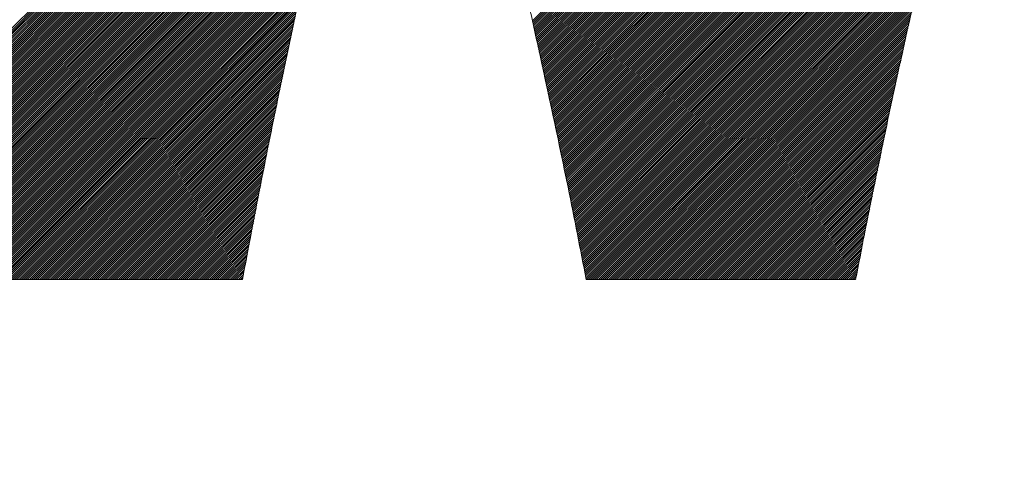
# Model space of a CAD drawing. Header units: millimetres. Extents: x 0 to 1300, y 0 to 891.
# Tile 65 of 141: x 176.14 to 180.38, y 596.82 to 598.72. Entities that reach past the tile are written whole.
import ezdxf

# ---------------------------------------------------------------- set-up
doc = ezdxf.new("R2010")
doc.units = ezdxf.units.MM
doc.header["$LTSCALE"] = 0.545669
doc.layers.add('NoLayerName_001', color=7, linetype='Continuous')
doc.layers.add('NoLayerName_002', color=7, linetype='Continuous')

# ---------------------------------------------------------------- blocks, each defined once
blk = doc.blocks.new('JZB_0007')
at = {"layer": 'NoLayerName_002', "color": 7, "linetype": 'Continuous', "lineweight": 25}
for p, q in [((9.8617, 4.1682), (6.848, 1.1545)), ((9.8638, 4.1614), (6.8496, 1.1472)), ((8.9936, 3.2823), (6.8512, 1.1399)), ((8.9904, 3.2702), (6.8528, 1.1325)), ((8.9872, 3.258), (6.8544, 1.1252)), ((8.9839, 3.2459), (6.856, 1.1179)), ((8.9807, 3.2338), (6.8575, 1.1106)), ((8.9775, 3.2216), (6.8591, 1.1033)), ((8.9743, 3.2095), (6.8607, 1.0959)), ((8.9711, 3.1974), (6.8623, 1.0886)), ((8.9679, 3.1853), (6.8639, 1.0813)), ((8.9647, 3.1731), (6.8655, 1.074)), ((8.9614, 3.161), (6.867, 1.0666)), ((8.9583, 3.149), (6.8686, 1.0593)), ((8.9552, 3.1369), (6.8702, 1.052)), ((8.952, 3.1249), (6.8718, 1.0447)), ((8.9489, 3.1128), (6.8734, 1.0373)), ((8.9457, 3.1008), (6.875, 1.03)), ((8.9426, 3.0887), (6.8765, 1.0227)), ((8.9394, 3.0767), (6.8781, 1.0154)), ((8.9363, 3.0646), (6.8797, 1.008)), ((8.9332, 3.0526), (6.8813, 1.0007)), ((8.93, 3.0405), (6.8829, 0.9934)), ((8.9269, 3.0285), (6.8845, 0.9861)), ((8.9237, 3.0164), (6.886, 0.9787)), ((8.9206, 3.0044), (6.8876, 0.9714)), ((8.9174, 2.9923), (6.8892, 0.9641)), ((8.9143, 2.9803), (6.8908, 0.9568)), ((8.9111, 2.9682), (6.8924, 0.9494)), ((8.908, 2.9561), (6.894, 0.9421)), ((8.9049, 2.9441), (6.8955, 0.9348)), ((8.9017, 2.932), (6.8971, 0.9275)), ((8.8986, 2.92), (6.8987, 0.9201)), ((8.8954, 2.9079), (6.9003, 0.9128)), ((8.8923, 2.8959), (6.9019, 0.9055)), ((8.8891, 2.8838), (6.9035, 0.8982)), ((8.886, 2.8718), (6.905, 0.8908)), ((8.8829, 2.8597), (6.9066, 0.8835)), ((8.8797, 2.8477), (6.9082, 0.8762)), ((8.8766, 2.8356), (6.9098, 0.8689)), ((8.8735, 2.8236), (6.9114, 0.8615)), ((8.8705, 2.8117), (6.913, 0.8542)), ((8.8675, 2.7999), (6.9146, 0.8469)), ((8.8645, 2.788), (6.9161, 0.8396)), ((8.8615, 2.7761), (6.9177, 0.8322)), ((8.8586, 2.7642), (6.9193, 0.8249)), ((8.8556, 2.7523), (6.9209, 0.8176)), ((8.8526, 2.7404), (6.9225, 0.8103)), ((8.8496, 2.7285), (6.9241, 0.8029)), ((8.8466, 2.7166), (6.9256, 0.7956)), ((6.1708, 2.6777), (4.5692, 1.0761)), ((6.1737, 2.6895), (4.5724, 1.0881)), ((8.8436, 2.7047), (6.9272, 0.7883)), ((8.8407, 2.6928), (6.9288, 0.781)), ((8.8377, 2.6809), (6.9304, 0.7736)), ((6.1601, 2.6314), (4.5572, 1.0284)), ((6.1628, 2.6429), (4.5601, 1.0403)), ((6.1654, 2.6545), (4.5631, 1.0521)), ((6.1681, 2.6661), (4.5661, 1.064)), ((8.8347, 2.669), (6.932, 0.7663)), ((8.8317, 2.6571), (6.9336, 0.759)), ((8.8287, 2.6452), (6.9351, 0.7517)), ((8.8257, 2.6334), (6.9367, 0.7443)), ((6.1521, 2.5966), (4.5483, 0.9928)), ((6.1548, 2.6082), (4.5513, 1.0047)), ((6.1574, 2.6198), (4.5542, 1.0166)), ((8.8227, 2.6215), (6.9383, 0.737)), ((8.8198, 2.6096), (6.9399, 0.7297)), ((8.8168, 2.5977), (6.9415, 0.7224)), ((6.1414, 2.5503), (4.5365, 0.9454)), ((6.1441, 2.5619), (4.5395, 0.9573)), ((6.1468, 2.5735), (4.5424, 0.9691)), ((6.1494, 2.585), (4.5454, 0.981)), ((8.8138, 2.5858), (6.9431, 0.715)), ((8.8108, 2.5739), (6.9446, 0.7077)), ((8.8078, 2.562), (6.9462, 0.7004)), ((8.8048, 2.5501), (6.9478, 0.6931)), ((6.1308, 2.504), (4.5247, 0.898)), ((6.1334, 2.5156), (4.5277, 0.9098)), ((6.1361, 2.5272), (4.5306, 0.9217)), ((6.1388, 2.5387), (4.5336, 0.9336)), ((8.8019, 2.5382), (6.9494, 0.6857)), ((8.7989, 2.5263), (6.951, 0.6784)), ((8.7959, 2.5144), (6.9526, 0.6711)), ((8.7929, 2.5025), (6.9541, 0.6638)), ((6.1227, 2.4693), (4.5159, 0.8624)), ((6.1254, 2.4808), (4.5188, 0.8743)), ((6.1281, 2.4924), (4.5218, 0.8861)), ((8.7899, 2.4906), (6.9557, 0.6564)), ((8.7869, 2.4787), (6.9573, 0.6491)), ((8.7839, 2.4668), (6.9589, 0.6418)), ((6.1121, 2.423), (4.5041, 0.815)), ((6.1147, 2.4345), (4.507, 0.8268)), ((6.1174, 2.4461), (4.51, 0.8387)), ((6.1201, 2.4577), (4.5129, 0.8506)), ((8.781, 2.455), (6.9605, 0.6345)), ((8.778, 2.4431), (6.9621, 0.6271)), ((8.775, 2.4312), (6.9636, 0.6198)), ((8.772, 2.4193), (6.9652, 0.6125)), ((6.1014, 2.3766), (4.4923, 0.7676)), ((6.1041, 2.3882), (4.4952, 0.7794)), ((6.1067, 2.3998), (4.4982, 0.7913)), ((6.1094, 2.4114), (4.5011, 0.8031)), ((8.769, 2.4074), (6.9668, 0.6052)), ((8.766, 2.3955), (6.9684, 0.5978)), ((8.7631, 2.3836), (6.97, 0.5905)), ((6.0934, 2.3419), (4.4835, 0.732)), ((6.0961, 2.3535), (4.4864, 0.7438)), ((6.0987, 2.3651), (4.4894, 0.7557)), ((8.7601, 2.3717), (6.9716, 0.5832)), ((8.7571, 2.3598), (6.9732, 0.5759)), ((8.7541, 2.3479), (6.9747, 0.5686)), ((8.7511, 2.336), (6.9763, 0.5612)), ((6.0827, 2.2956), (4.4717, 0.6846)), ((6.0854, 2.3072), (4.4746, 0.6964)), ((6.088, 2.3188), (4.4776, 0.7083)), ((6.0907, 2.3303), (4.4805, 0.7201)), ((8.7481, 2.3241), (6.9779, 0.5539)), ((8.7451, 2.3122), (6.9794, 0.5464)), ((8.7422, 2.3003), (6.9809, 0.539)), ((6.072, 2.2493), (4.4599, 0.6371)), ((6.0747, 2.2609), (4.4628, 0.649)), ((6.0774, 2.2724), (4.4658, 0.6608)), ((6.08, 2.284), (4.4687, 0.6727)), ((8.7392, 2.2885), (6.9824, 0.5316)), ((8.7362, 2.2766), (6.9839, 0.5242)), ((8.7332, 2.2647), (6.9854, 0.5168)), ((8.7302, 2.2528), (6.9869, 0.5094)), ((6.064, 2.2146), (4.451, 0.6015)), ((6.0667, 2.2261), (4.454, 0.6134)), ((6.0694, 2.2377), (4.4569, 0.6253)), ((8.7272, 2.2409), (6.9884, 0.502)), ((8.7243, 2.229), (6.9898, 0.4946)), ((8.7213, 2.2171), (6.9913, 0.4872)), ((8.7183, 2.2052), (6.9928, 0.4798)), ((6.0533, 2.1682), (4.4395, 0.5544)), ((6.056, 2.1798), (4.4422, 0.5661)), ((6.0587, 2.1914), (4.4451, 0.5778)), ((6.0614, 2.203), (4.4481, 0.5897)), ((8.7153, 2.1933), (6.9943, 0.4724)), ((8.7123, 2.1814), (6.9958, 0.4649)), ((8.7093, 2.1695), (6.9973, 0.4575)), ((6.0427, 2.1219), (4.4287, 0.5079)), ((6.0453, 2.1335), (4.4314, 0.5196)), ((6.048, 2.1451), (4.4341, 0.5312)), ((6.0507, 2.1567), (4.4368, 0.5428)), ((8.7063, 2.1576), (6.9988, 0.4501)), ((8.7034, 2.1458), (7.0003, 0.4427)), ((8.7006, 2.1341), (7.0018, 0.4353)), ((8.6979, 2.1224), (7.0033, 0.4279)), ((6.0347, 2.0872), (4.4205, 0.473)), ((6.0373, 2.0988), (4.4232, 0.4847)), ((6.04, 2.1104), (4.4259, 0.4963)), ((8.6951, 2.1107), (7.0048, 0.4205)), ((8.6923, 2.099), (7.0063, 0.4131)), ((8.6895, 2.0874), (7.0078, 0.4057)), ((6.024, 2.0409), (4.4096, 0.4265)), ((6.0267, 2.0525), (4.4123, 0.4382)), ((6.0293, 2.064), (4.4151, 0.4498)), ((6.032, 2.0756), (4.4178, 0.4614)), ((8.6868, 2.0757), (7.0093, 0.3983)), ((8.684, 2.064), (7.0108, 0.3909)), ((8.6812, 2.0523), (7.0123, 0.3834)), ((8.6784, 2.0406), (7.0138, 0.376)), ((6.0133, 1.9946), (4.3988, 0.38)), ((6.016, 2.0062), (4.4015, 0.3917)), ((6.0186, 2.0177), (4.4042, 0.4033)), ((6.0213, 2.0293), (4.4069, 0.4149)), ((8.6757, 2.029), (7.0153, 0.3686)), ((8.6729, 2.0173), (7.0168, 0.3612)), ((8.6701, 2.0056), (7.0183, 0.3538)), ((8.6673, 1.9939), (7.0198, 0.3464)), ((6.0053, 1.9598), (4.3906, 0.3452)), ((6.008, 1.9714), (4.3933, 0.3568)), ((6.0106, 1.983), (4.396, 0.3684)), ((8.6646, 1.9822), (7.0213, 0.339)), ((8.6618, 1.9705), (7.0228, 0.3316)), ((8.659, 1.9589), (7.0243, 0.3242)), ((5.9946, 1.9135), (4.3797, 0.2986)), ((5.9973, 1.9251), (4.3824, 0.3103)), ((6, 1.9367), (4.3852, 0.3219)), ((6.0026, 1.9483), (4.3879, 0.3335)), ((8.6562, 1.9472), (7.0258, 0.3168)), ((8.6535, 1.9355), (7.0273, 0.3093)), ((8.6507, 1.9238), (7.0288, 0.3019)), ((8.6479, 1.9121), (7.0303, 0.2945)), ((5.9839, 1.8672), (4.3689, 0.2521)), ((5.9866, 1.8788), (4.3716, 0.2638)), ((5.9893, 1.8904), (4.3743, 0.2754)), ((5.992, 1.902), (4.377, 0.287)), ((8.6451, 1.9004), (7.0318, 0.2871)), ((8.6424, 1.8888), (7.0333, 0.2797)), ((8.6396, 1.8771), (7.0348, 0.2723)), ((8.6368, 1.8654), (7.0363, 0.2649)), ((5.9759, 1.8325), (4.3607, 0.2173)), ((5.9786, 1.8441), (4.3634, 0.2289)), ((5.9813, 1.8556), (4.3661, 0.2405)), ((8.6341, 1.8537), (7.0378, 0.2575)), ((8.6313, 1.842), (7.0393, 0.2501)), ((8.6285, 1.8303), (7.0408, 0.2426)), ((5.9653, 1.7862), (4.3498, 0.1708)), ((5.9679, 1.7978), (4.3525, 0.1824)), ((5.9706, 1.8093), (4.3553, 0.194)), ((5.9733, 1.8209), (4.358, 0.2056)), ((8.6257, 1.8187), (7.0422, 0.2352)), ((8.623, 1.807), (7.0437, 0.2277)), ((8.6202, 1.7953), (7.0451, 0.2203)), ((8.6174, 1.7836), (7.0466, 0.2128)), ((5.9546, 1.7399), (4.339, 0.1242)), ((5.9573, 1.7515), (4.3417, 0.1359)), ((5.9599, 1.763), (4.3444, 0.1475)), ((5.9626, 1.7746), (4.3471, 0.1591)), ((8.6146, 1.7719), (7.048, 0.2053)), ((8.6119, 1.7603), (7.0495, 0.1979)), ((8.6091, 1.7486), (7.0509, 0.1904)), ((5.9466, 1.7051), (4.331, 0.0896)), ((5.9492, 1.7167), (4.3336, 0.1011)), ((5.9519, 1.7283), (4.3362, 0.1126)), ((8.6063, 1.7369), (7.0524, 0.183)), ((8.6035, 1.7252), (7.0538, 0.1755)), ((8.6008, 1.7135), (7.0553, 0.168)), ((8.598, 1.7018), (7.0567, 0.1606)), ((5.9359, 1.6588), (4.3208, 0.0437)), ((5.9386, 1.6704), (4.3233, 0.0552)), ((5.9412, 1.682), (4.3259, 0.0666)), ((5.9439, 1.6936), (4.3285, 0.0781)), ((8.5952, 1.6902), (7.0582, 0.1531)), ((8.5924, 1.6785), (7.0596, 0.1457)), ((8.5897, 1.6668), (7.0611, 0.1382)), ((8.5869, 1.6551), (7.0625, 0.1307)), ((5.9332, 1.6473), (4.3261, 0.0401)), ((5.9306, 1.6357), (4.335, 0.0401)), ((5.9279, 1.6241), (4.3439, 0.0401)), ((5.9252, 1.6125), (4.3528, 0.0401)), ((8.5841, 1.6434), (7.064, 0.1233)), ((8.5813, 1.6317), (7.0654, 0.1158)), ((8.5786, 1.6201), (7.0669, 0.1084)), ((5.9226, 1.6009), (4.3617, 0.0401)), ((5.9199, 1.5894), (4.3706, 0.0401)), ((5.9172, 1.5778), (4.3795, 0.0401)), ((8.5758, 1.6084), (7.0683, 0.1009)), ((8.573, 1.5967), (7.0698, 0.0934)), ((8.5702, 1.585), (7.0712, 0.086)), ((8.5675, 1.5733), (7.0726, 0.0785)), ((5.9145, 1.5662), (4.3885, 0.0401)), ((5.9119, 1.5546), (4.3974, 0.0401)), ((5.9092, 1.5431), (4.4063, 0.0401)), ((5.9065, 1.5315), (4.4152, 0.0401)), ((8.5647, 1.5617), (7.074, 0.071)), ((8.5619, 1.55), (7.0755, 0.0635)), ((8.5592, 1.5383), (7.0769, 0.056)), ((8.5564, 1.5266), (7.0783, 0.0485)), ((5.9039, 1.5199), (4.4241, 0.0401)), ((5.9012, 1.5083), (4.433, 0.0401)), ((5.8985, 1.4967), (4.4419, 0.0401)), ((5.8959, 1.4852), (4.4508, 0.0401)), ((8.5536, 1.5149), (7.0798, 0.0411)), ((8.5508, 1.5032), (7.0877, 0.0401)), ((8.5481, 1.4916), (7.0966, 0.0401)), ((5.8932, 1.4736), (4.4597, 0.0401)), ((5.8905, 1.462), (4.4686, 0.0401)), ((5.8879, 1.4504), (4.4775, 0.0401)), ((8.5453, 1.4799), (7.1055, 0.0401)), ((8.5425, 1.4682), (7.1144, 0.0401)), ((8.5399, 1.4567), (7.1233, 0.0401)), ((8.5374, 1.4453), (7.1323, 0.0401)), ((5.8852, 1.4389), (4.4864, 0.0401)), ((5.8825, 1.4273), (4.4954, 0.0401)), ((5.8798, 1.4157), (4.5043, 0.0401)), ((5.8772, 1.4041), (4.5132, 0.0401)), ((8.5348, 1.4338), (7.1412, 0.0401)), ((8.5323, 1.4223), (7.1501, 0.0401)), ((8.5297, 1.4109), (7.159, 0.0401)), ((8.5272, 1.3994), (7.1679, 0.0401)), ((5.8745, 1.3925), (4.5221, 0.0401)), ((5.8718, 1.381), (4.531, 0.0401)), ((5.8692, 1.3694), (4.5399, 0.0401)), ((5.8665, 1.3578), (4.5488, 0.0401)), ((8.5246, 1.388), (7.1768, 0.0401)), ((8.5221, 1.3765), (7.1857, 0.0401)), ((8.5195, 1.365), (7.1946, 0.0401)), ((5.8638, 1.3462), (4.5577, 0.0401)), ((5.8612, 1.3347), (4.5666, 0.0401)), ((5.8586, 1.3231), (4.5755, 0.0401)), ((8.517, 1.3536), (7.2035, 0.0401)), ((8.5144, 1.3421), (7.2124, 0.0401)), ((8.5119, 1.3307), (7.2213, 0.0401)), ((8.5093, 1.3192), (7.2302, 0.0401)), ((5.8562, 1.3119), (4.5844, 0.0401)), ((5.8538, 1.3006), (4.5933, 0.0401)), ((5.8515, 1.2893), (4.6023, 0.0401)), ((5.8491, 1.2781), (4.6112, 0.0401)), ((8.5068, 1.3077), (7.2392, 0.0401)), ((8.5042, 1.2963), (7.2481, 0.0401)), ((8.5017, 1.2848), (7.257, 0.0401)), ((8.4991, 1.2734), (7.2659, 0.0401)), ((5.8468, 1.2668), (4.6201, 0.0401)), ((5.8444, 1.2555), (4.629, 0.0401)), ((5.842, 1.2443), (4.6379, 0.0401)), ((5.8397, 1.233), (4.6468, 0.0401)), ((8.4966, 1.2619), (7.2748, 0.0401)), ((8.494, 1.2505), (7.2837, 0.0401)), ((8.4915, 1.239), (7.2926, 0.0401)), ((5.8373, 1.2217), (4.6557, 0.0401)), ((5.8349, 1.2105), (4.6646, 0.0401)), ((5.8326, 1.1992), (4.6735, 0.0401)), ((5.8302, 1.1879), (4.6824, 0.0401)), ((8.4889, 1.2275), (7.3015, 0.0401)), ((8.4864, 1.2161), (7.3104, 0.0401)), ((8.4838, 1.2046), (7.3193, 0.0401)), ((8.4813, 1.1932), (7.3282, 0.0401)), ((5.8279, 1.1766), (4.6913, 0.0401)), ((5.8255, 1.1654), (4.7003, 0.0401)), ((5.8231, 1.1541), (4.7092, 0.0401)), ((8.4787, 1.1817), (7.3371, 0.0401)), ((8.4762, 1.1702), (7.3461, 0.0401)), ((8.4736, 1.1588), (7.355, 0.0401)), ((8.4711, 1.1473), (7.3639, 0.0401)), ((5.8208, 1.1428), (4.7181, 0.0401)), ((5.8184, 1.1316), (4.727, 0.0401)), ((5.8161, 1.1203), (4.7359, 0.0401)), ((5.8137, 1.109), (4.7448, 0.0401)), ((8.4685, 1.1359), (7.3728, 0.0401)), ((8.466, 1.1244), (7.3817, 0.0401)), ((8.4634, 1.1129), (7.3906, 0.0401)), ((5.8113, 1.0978), (4.7537, 0.0401)), ((5.809, 1.0865), (4.7626, 0.0401)), ((5.8066, 1.0752), (4.7715, 0.0401)), ((5.8043, 1.064), (4.7804, 0.0401)), ((8.4609, 1.1015), (7.3995, 0.0401)), ((8.4583, 1.09), (7.4084, 0.0401)), ((8.4558, 1.0786), (7.4173, 0.0401)), ((8.4532, 1.0671), (7.4262, 0.0401)), ((5.8019, 1.0527), (4.7893, 0.0401)), ((5.7995, 1.0414), (4.7982, 0.0401)), ((5.7972, 1.0302), (4.8072, 0.0401)), ((5.7948, 1.0189), (4.8161, 0.0401)), ((8.4507, 1.0557), (7.4351, 0.0401)), ((8.4481, 1.0442), (7.444, 0.0401)), ((8.4456, 1.0327), (7.453, 0.0401)), ((8.443, 1.0213), (7.4619, 0.0401)), ((5.7925, 1.0076), (4.825, 0.0401)), ((5.7901, 0.9963), (4.8339, 0.0401)), ((5.7877, 0.9851), (4.8428, 0.0401)), ((8.4405, 1.0098), (7.4708, 0.0401)), ((8.4379, 0.9984), (7.4797, 0.0401)), ((8.4354, 0.9869), (7.4886, 0.0401)), ((8.4328, 0.9754), (7.4975, 0.0401)), ((5.7854, 0.9738), (4.8517, 0.0401)), ((5.783, 0.9625), (4.8606, 0.0401)), ((5.7807, 0.9513), (4.8695, 0.0401)), ((5.7783, 0.94), (4.8784, 0.0401)), ((8.4303, 0.964), (7.5064, 0.0401)), ((8.4277, 0.9525), (7.5153, 0.0401)), ((8.4252, 0.9411), (7.5242, 0.0401)), ((5.7759, 0.9287), (4.8873, 0.0401)), ((5.7736, 0.9175), (4.8962, 0.0401)), ((5.7712, 0.9062), (4.9051, 0.0401)), ((5.7689, 0.8949), (4.9141, 0.0401)), ((8.4226, 0.9296), (7.5331, 0.0401)), ((8.4201, 0.9181), (7.542, 0.0401)), ((8.4175, 0.9067), (7.5509, 0.0401)), ((8.415, 0.8952), (7.5599, 0.0401)), ((5.7665, 0.8837), (4.923, 0.0401)), ((5.7641, 0.8724), (4.9319, 0.0401)), ((5.7618, 0.8611), (4.9408, 0.0401)), ((5.7594, 0.8499), (4.9497, 0.0401)), ((8.4124, 0.8838), (7.5688, 0.0401)), ((8.4099, 0.8723), (7.5777, 0.0401)), ((8.4073, 0.8609), (7.5866, 0.0401)), ((8.4048, 0.8494), (7.5955, 0.0401)), ((5.7571, 0.8386), (4.9586, 0.0401)), ((5.7547, 0.8273), (4.9675, 0.0401)), ((5.7523, 0.816), (4.9764, 0.0401)), ((8.4022, 0.8379), (7.6044, 0.0401)), ((8.3997, 0.8265), (7.6133, 0.0401)), ((8.3971, 0.815), (7.6222, 0.0401)), ((5.75, 0.8048), (4.9853, 0.0401)), ((5.7476, 0.7935), (4.9942, 0.0401)), ((5.7453, 0.7822), (5.0031, 0.0401)), ((5.7429, 0.771), (5.012, 0.0401)), ((8.3946, 0.8036), (7.6311, 0.0401)), ((8.3923, 0.7924), (7.64, 0.0401)), ((8.39, 0.7812), (7.6489, 0.0401)), ((8.3877, 0.77), (7.6579, 0.0401)), ((5.7405, 0.7597), (5.021, 0.0401)), ((5.7382, 0.7484), (5.0299, 0.0401)), ((5.7358, 0.7372), (5.0388, 0.0401)), ((5.7335, 0.7259), (5.0477, 0.0401)), ((8.3854, 0.7588), (7.6668, 0.0401)), ((8.3831, 0.7476), (7.6757, 0.0401)), ((8.3808, 0.7364), (7.6846, 0.0401)), ((8.3785, 0.7252), (7.6935, 0.0401)), ((5.7311, 0.7146), (5.0566, 0.0401)), ((5.7287, 0.7034), (5.0655, 0.0401)), ((5.7264, 0.6921), (5.0744, 0.0401)), ((5.724, 0.6808), (5.0833, 0.0401)), ((8.3762, 0.7139), (7.7024, 0.0401)), ((8.3739, 0.7027), (7.7113, 0.0401)), ((8.3716, 0.6915), (7.7202, 0.0401)), ((8.3693, 0.6803), (7.7291, 0.0401)), ((5.7217, 0.6696), (5.0922, 0.0401)), ((5.7194, 0.6584), (5.1011, 0.0401)), ((5.7173, 0.6474), (5.11, 0.0401)), ((5.7152, 0.6364), (5.1189, 0.0401)), ((8.367, 0.6691), (7.738, 0.0401)), ((8.3647, 0.6579), (7.7469, 0.0401)), ((8.3625, 0.6467), (7.7558, 0.0401)), ((5.713, 0.6253), (5.1279, 0.0401)), ((5.7109, 0.6143), (5.1368, 0.0401)), ((5.7088, 0.6032), (5.1457, 0.0401)), ((8.3602, 0.6355), (7.7648, 0.0401)), ((8.3579, 0.6243), (7.7737, 0.0401)), ((8.3556, 0.6131), (7.7826, 0.0401)), ((8.3533, 0.6019), (7.7915, 0.0401)), ((5.7066, 0.5922), (5.1546, 0.0401)), ((5.7045, 0.5811), (5.1635, 0.0401)), ((5.7024, 0.5701), (5.1724, 0.0401)), ((5.7002, 0.559), (5.1813, 0.0401)), ((8.351, 0.5907), (7.8004, 0.0401)), ((8.3487, 0.5795), (7.8093, 0.0401)), ((8.3464, 0.5683), (7.8182, 0.0401)), ((8.3441, 0.5571), (7.8271, 0.0401)), ((5.6981, 0.548), (5.1902, 0.0401)), ((5.696, 0.537), (5.1991, 0.0401)), ((5.6938, 0.5259), (5.208, 0.0401)), ((5.6917, 0.5149), (5.2169, 0.0401)), ((8.3418, 0.5459), (7.836, 0.0401)), ((8.3395, 0.5347), (7.8449, 0.0401)), ((8.3372, 0.5235), (7.8538, 0.0401)), ((8.3349, 0.5123), (7.8627, 0.0401)), ((5.6896, 0.5038), (5.2258, 0.0401)), ((5.6874, 0.4928), (5.2348, 0.0401)), ((5.6853, 0.4817), (5.2437, 0.0401)), ((5.6832, 0.4707), (5.2526, 0.0401)), ((8.3326, 0.5011), (7.8717, 0.0401)), ((8.3303, 0.4899), (7.8806, 0.0401)), ((8.328, 0.4787), (7.8895, 0.0401)), ((8.3257, 0.4675), (7.8984, 0.0401)), ((5.681, 0.4597), (5.2615, 0.0401)), ((5.6789, 0.4486), (5.2704, 0.0401)), ((5.6767, 0.4376), (5.2793, 0.0401)), ((5.6746, 0.4265), (5.2882, 0.0401)), ((8.3234, 0.4563), (7.9073, 0.0401)), ((8.3211, 0.4451), (7.9162, 0.0401)), ((8.3188, 0.4339), (7.9251, 0.0401)), ((5.6725, 0.4155), (5.2971, 0.0401)), ((5.6703, 0.4044), (5.306, 0.0401)), ((5.6682, 0.3934), (5.3149, 0.0401)), ((5.6661, 0.3823), (5.3238, 0.0401)), ((8.3166, 0.4227), (7.934, 0.0401)), ((8.3143, 0.4115), (7.9429, 0.0401)), ((8.312, 0.4003), (7.9518, 0.0401)), ((8.3097, 0.3891), (7.9607, 0.0401)), ((5.6639, 0.3713), (5.3327, 0.0401)), ((5.6618, 0.3603), (5.3417, 0.0401)), ((5.6597, 0.3492), (5.3506, 0.0401)), ((8.3074, 0.3778), (7.9696, 0.0401)), ((8.3051, 0.3666), (7.9786, 0.0401)), ((8.3028, 0.3554), (7.9875, 0.0401)), ((8.3005, 0.3442), (7.9964, 0.0401)), ((5.6575, 0.3382), (5.3595, 0.0401)), ((5.6554, 0.3271), (5.3684, 0.0401)), ((5.6533, 0.3161), (5.3773, 0.0401)), ((5.6511, 0.305), (5.3862, 0.0401)), ((8.2982, 0.333), (8.0053, 0.0401)), ((8.2959, 0.3218), (8.0142, 0.0401)), ((8.2936, 0.3106), (8.0231, 0.0401)), ((8.2913, 0.2994), (8.032, 0.0401)), ((5.649, 0.294), (5.3951, 0.0401)), ((5.6469, 0.283), (5.404, 0.0401)), ((5.6447, 0.2719), (5.4129, 0.0401)), ((5.6426, 0.2609), (5.4218, 0.0401)), ((8.289, 0.2882), (8.0409, 0.0401)), ((8.2867, 0.277), (8.0498, 0.0401)), ((8.2844, 0.2658), (8.0587, 0.0401)), ((8.2821, 0.2546), (8.0676, 0.0401)), ((5.6404, 0.2498), (5.4307, 0.0401)), ((5.6383, 0.2388), (5.4397, 0.0401)), ((5.6362, 0.2277), (5.4486, 0.0401)), ((5.634, 0.2167), (5.4575, 0.0401)), ((8.2798, 0.2434), (8.0765, 0.0401)), ((8.2775, 0.2322), (8.0855, 0.0401)), ((8.2752, 0.221), (8.0944, 0.0401)), ((5.6319, 0.2056), (5.4664, 0.0401)), ((5.6298, 0.1946), (5.4753, 0.0401)), ((5.6276, 0.1836), (5.4842, 0.0401)), ((5.6255, 0.1725), (5.4931, 0.0401)), ((8.273, 0.2098), (8.1033, 0.0401)), ((8.2707, 0.1986), (8.1122, 0.0401)), ((8.2684, 0.1874), (8.1211, 0.0401)), ((8.2661, 0.1762), (8.13, 0.0401)), ((5.6234, 0.1615), (5.502, 0.0401)), ((5.6212, 0.1504), (5.5109, 0.0401)), ((5.6191, 0.1394), (5.5198, 0.0401)), ((5.617, 0.1283), (5.5287, 0.0401)), ((8.264, 0.1652), (8.1389, 0.0401)), ((8.2618, 0.1541), (8.1478, 0.0401)), ((8.2597, 0.1431), (8.1567, 0.0401)), ((8.2576, 0.1321), (8.1656, 0.0401)), ((5.6148, 0.1173), (5.5376, 0.0401)), ((5.6127, 0.1063), (5.5466, 0.0401)), ((5.6106, 0.0952), (5.5555, 0.0401)), ((8.2554, 0.121), (8.1745, 0.0401)), ((8.2533, 0.11), (8.1834, 0.0401)), ((8.2512, 0.099), (8.1924, 0.0401)), ((8.2491, 0.0879), (8.2013, 0.0401)), ((5.6084, 0.0842), (5.5644, 0.0401)), ((5.6063, 0.0731), (5.5733, 0.0401)), ((5.6041, 0.0621), (5.5822, 0.0401)), ((5.602, 0.051), (5.5911, 0.0401)), ((8.247, 0.0769), (8.2102, 0.0401)), ((8.2449, 0.0659), (8.2191, 0.0401)), ((8.2428, 0.0549), (8.228, 0.0401)), ((8.2407, 0.0439), (8.2369, 0.0401))]:
    blk.add_line(p, q, dxfattribs=at)
at = {"layer": 'NoLayerName_002', "color": 7, "linetype": 'Continuous', "lineweight": 13}
for points, knots in [([(5.6799, 4.8402), (5.6499, 4.7515), (5.5873, 4.5682), (5.4945, 4.2838), (5.3985, 3.9834), (5.3007, 3.6694), (5.2017, 3.3442), (5.1024, 3.0105), (5.0035, 2.6709), (4.9057, 2.3278), (4.81, 1.9839), (4.717, 1.6417), (4.6275, 1.3038), (4.5424, 0.9728), (4.4625, 0.6511), (4.3879, 0.3415), (4.3425, 0.1388), (4.32, 0.0401)], [0, 0, 0, 0, 0.281068, 0.58105, 0.897291, 1.227129, 1.567902, 1.916946, 2.271596, 2.629186, 2.987052, 3.34253, 3.692958, 4.035677, 4.368031, 4.68737, 4.991049, 4.991049, 4.991049, 4.991049]), ([(5.5999, 0.0401), (5.6124, 0.107), (5.6375, 0.2425), (5.6773, 0.4477), (5.719, 0.6573), (5.7625, 0.8704), (5.8077, 1.0867), (5.8545, 1.3054), (5.9028, 1.526), (5.9523, 1.7479), (6.003, 1.9706), (6.0547, 2.1931), (6.1073, 2.4163), (6.1607, 2.6344), (6.2146, 2.8655), (6.2691, 3.0404), (6.3239, 3.4138), (6.3822, 3.0373), (6.4391, 2.8613), (6.4959, 2.6278), (6.552, 2.4079), (6.6074, 2.183), (6.6618, 1.9591), (6.7151, 1.7354), (6.7671, 1.513), (6.8177, 1.2923), (6.8665, 1.074), (6.9136, 0.8589), (6.9586, 0.6475), (7.0014, 0.4405), (7.042, 0.2386), (7.0673, 0.1056), (7.0799, 0.0401)], [0, 0, 0, 0, 0.204121, 0.41339, 0.627209, 0.844979, 1.0661, 1.289972, 1.515997, 1.743572, 1.972098, 2.200973, 2.429597, 2.657369, 2.883688, 3.107953, 3.329565, 3.554019, 3.781102, 4.01014, 4.240459, 4.471387, 4.70225, 4.932374, 5.161088, 5.387718, 5.611592, 5.83204, 6.04839, 6.259974, 6.466123, 6.666169, 6.666169, 6.666169, 6.666169]), ([(8.24, 0.0401), (8.2526, 0.1056), (8.2779, 0.2386), (8.3185, 0.4405), (8.3613, 0.6475), (8.4063, 0.8589), (8.4533, 1.074), (8.5021, 1.2923), (8.5527, 1.513), (8.6047, 1.7354), (8.658, 1.9591), (8.7124, 2.183), (8.7678, 2.4079), (8.8239, 2.6278), (8.8807, 2.8613), (8.9375, 3.0373), (8.9958, 3.4138), (9.0506, 3.0404), (9.1052, 2.8655), (9.1592, 2.6344), (9.2126, 2.4163), (9.2652, 2.1931), (9.3169, 1.9706), (9.3676, 1.7479), (9.4171, 1.526), (9.4654, 1.3054), (9.5122, 1.0867), (9.5574, 0.8704), (9.6009, 0.6573), (9.6426, 0.4477), (9.6824, 0.2425), (9.7075, 0.107), (9.72, 0.0401)], [0, 0, 0, 0, 0.200039, 0.406182, 0.617762, 0.83411, 1.054556, 1.27843, 1.50506, 1.733773, 1.963897, 2.194759, 2.425685, 2.656002, 2.885035, 3.11211, 3.336554, 3.558181, 3.782458, 4.008785, 4.236563, 4.46519, 4.694068, 4.922594, 5.150169, 5.376193, 5.600065, 5.821186, 6.038956, 6.252775, 6.462046, 6.666171, 6.666171, 6.666171, 6.666171])]:
    blk.add_open_spline(points, degree=3, knots=knots, dxfattribs=at)
for points in [[(4.32, 0.0401), (4.5333, 0.0401), (4.9599, 0.0401), (5.3866, 0.0401), (5.5999, 0.0401)], [(7.0799, 0.0401), (7.2733, 0.0401), (7.66, 0.0401), (8.0467, 0.0401), (8.24, 0.0401)]]:
    blk.add_open_spline(points, degree=3, dxfattribs=at)

msp = doc.modelspace()

# ---------------------------------------------------------------- linework, layer by layer
at = {"layer": 'NoLayerName_001', "color": 7, "linetype": 'Continuous', "lineweight": 25}
for radius, start, end in [(39.5, 318.330134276, 270), (38, 319.685090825, 271.432543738)]:
    msp.add_arc((187.5, 600), radius, start, end, dxfattribs=at)

# ---------------------------------------------------------------- block references
at = {"layer": 'NoLayerName_001'}
msp.add_blockref('JZB_0007', (171.50004578, 597.55944824), dxfattribs=at)

doc.saveas('drawing.dxf')
